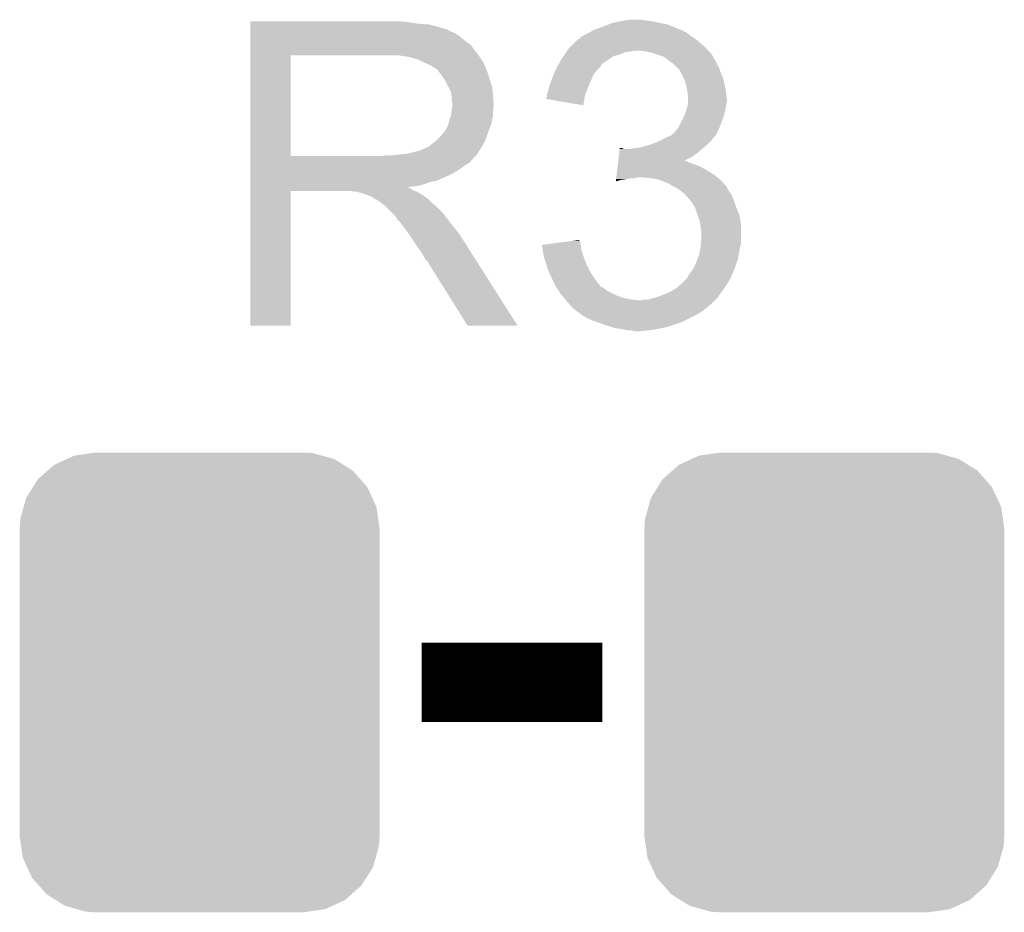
# Model space of a CAD drawing. Extents: x -1.3 to 24.2, y -3.9 to 53.4.
# Tile 16 of 23: x 10 to 13.2, y 13.9 to 16.8. Entities that reach past the tile are written whole.
import ezdxf

# ---------------------------------------------------------------- set-up
doc = ezdxf.new("R2010")
doc.units = 0
doc.layers.get('0').update_dxf_attribs({"linetype": 'CONTINUOUS'})
doc.layers.add('WIFI_BLE_CLICK_V102_GTO', color=14, linetype='CONTINUOUS')
doc.layers.add('WIFI_BLE_CLICK_V102_GTS', color=12, linetype='CONTINUOUS')

# ---------------------------------------------------------------- blocks, each defined once
blk = doc.blocks.new('CUSTOM_57')
for points in [[(-0.425122, 0.715892), (-0.402214, 0.726492), (0.431072, 0.715892), (0.392864, 0.726492)], [(-0.402214, 0.726492), (-0.346074, 0.73466), (0.392864, 0.726492), (0.36342, 0.73466)], [(-0.346074, 0.73466), (-0.33274, 0.7366), (0.36342, 0.73466), (0.33274, 0.7366)], [(-0.486794, 0.678626), (-0.465932, 0.697008), (0.490572, 0.678626), (0.461224, 0.697008)], [(-0.465932, 0.697008), (-0.425122, 0.715892), (0.461224, 0.697008), (0.431072, 0.715892)], [(-0.518606, 0.650592), (-0.486794, 0.678626), (0.515276, 0.650592), (0.490572, 0.678626)], [(-0.53404, 0.625952), (-0.518606, 0.650592), (0.536988, 0.625952), (0.515276, 0.650592)], [(-0.555872, 0.591092), (-0.53404, 0.625952), (0.55312, 0.591092), (0.536988, 0.625952)], [(-0.563878, 0.562234), (-0.555872, 0.591092), (0.566472, 0.562234), (0.55312, 0.591092)], [(-0.57464, 0.52344), (-0.563878, 0.562234), (0.572118, 0.52344), (0.566472, 0.562234)], [(-0.57658, 0.49276), (-0.57464, 0.52344), (0.57658, 0.49276), (0.572118, 0.52344)], [(-0.57658, -0.49276), (-0.57658, 0.49276), (0.57658, -0.49276), (0.57658, 0.49276)], [(-0.572116, -0.52344), (-0.57658, -0.49276), (0.57464, -0.52344), (0.57658, -0.49276)], [(-0.566472, -0.562234), (-0.572116, -0.52344), (0.563876, -0.562234), (0.57464, -0.52344)], [(-0.553118, -0.591092), (-0.566472, -0.562234), (0.555872, -0.591092), (0.563876, -0.562234)], [(-0.536988, -0.625952), (-0.553118, -0.591092), (0.534038, -0.625952), (0.555872, -0.591092)], [(-0.515274, -0.650592), (-0.536988, -0.625952), (0.518606, -0.650592), (0.534038, -0.625952)], [(-0.490572, -0.678626), (-0.515274, -0.650592), (0.486792, -0.678626), (0.518606, -0.650592)], [(-0.461222, -0.697008), (-0.490572, -0.678626), (0.465932, -0.697008), (0.486792, -0.678626)], [(-0.431072, -0.715892), (-0.461222, -0.697008), (0.42512, -0.715892), (0.465932, -0.697008)], [(-0.392862, -0.726492), (-0.431072, -0.715892), (0.402214, -0.726492), (0.42512, -0.715892)], [(-0.36342, -0.73466), (-0.392862, -0.726492), (0.346072, -0.73466), (0.402214, -0.726492)], [(-0.33274, -0.7366), (-0.36342, -0.73466), (0.33274, -0.7366), (0.346072, -0.73466)]]:
    blk.add_solid(points)

msp = doc.modelspace()

# ---------------------------------------------------------------- linework, layer by layer
at = {"layer": 'WIFI_BLE_CLICK_V102_GTO', "const_width": 0.254}
msp.add_lwpolyline([(11.31824, 14.6558), (11.89736, 14.6558)], dxfattribs=at)
at = {"layer": 'WIFI_BLE_CLICK_V102_GTO'}
for points in [[(10.76962, 16.77162), (10.769622, 16.77416), (11.27506, 16.77162), (11.24712, 16.77416)], [(10.76962, 16.76654), (10.76962, 16.77162), (11.305538, 16.76654), (11.27506, 16.77162)], [(10.76962, 16.764), (10.76962, 16.76654), (11.3411, 16.764), (11.305538, 16.76654)], [(10.76962, 16.75638), (10.76962, 16.764), (11.371578, 16.75638), (11.3411, 16.764)], [(10.76962, 16.7513), (10.76962, 16.75638), (11.386822, 16.7513), (11.371578, 16.75638)], [(11.86942, 16.74622), (11.89736, 16.75638), (12.150082, 16.74622), (12.124686, 16.75638)], [(11.89736, 16.75638), (11.917166, 16.763998), (12.124686, 16.75638), (12.105642, 16.763998)], [(11.917166, 16.763998), (11.930382, 16.76908), (12.105642, 16.763998), (12.08024, 16.76908)], [(11.930382, 16.76908), (11.95578, 16.77416), (12.08024, 16.76908), (12.057378, 16.77416)], [(11.95578, 16.77416), (11.96848, 16.7767), (12.057378, 16.77416), (12.03706, 16.7767)], [(11.96848, 16.7767), (11.988802, 16.77924), (12.03706, 16.7767), (12.021822, 16.77924)], [(10.76962, 16.74876), (10.76962, 16.7513), (11.399522, 16.74876), (11.386822, 16.7513)], [(10.76962, 16.748738), (10.76962, 16.74876), (11.40206, 16.748738), (11.399522, 16.74876)], [(10.76962, 16.746214), (10.76962, 16.748738), (11.402074, 16.746214), (11.40206, 16.748738)], [(10.76962, 16.74114), (10.76962, 16.746214), (11.41222, 16.74114), (11.402074, 16.746214)], [(10.76962, 16.736058), (10.76962, 16.74114), (11.424922, 16.736058), (11.41222, 16.74114)], [(10.76962, 16.7259), (10.76962, 16.736058), (11.44016, 16.7259), (11.424922, 16.736058)], [(10.76962, 16.7132), (10.76962, 16.7259), (11.4554, 16.7132), (11.44016, 16.7259)], [(11.8237, 16.718282), (11.82878, 16.72336), (12.194538, 16.718282), (12.18692, 16.72336)], [(11.82878, 16.72336), (11.836402, 16.72844), (12.18692, 16.72336), (12.1793, 16.72844)], [(11.836402, 16.72844), (11.856714, 16.738598), (12.1793, 16.72844), (12.166602, 16.738598)], [(11.856714, 16.738598), (11.856718, 16.7386), (12.166602, 16.738598), (12.166598, 16.7386)], [(11.856718, 16.7386), (11.860952, 16.74114), (12.166598, 16.7386), (12.158984, 16.74114)], [(11.860952, 16.74114), (11.865178, 16.743676), (12.158984, 16.74114), (12.15644, 16.743676)], [(11.865178, 16.743676), (11.86942, 16.74622), (12.15644, 16.743676), (12.150082, 16.74622)], [(10.769618, 16.67764), (10.76962, 16.697958), (11.49096, 16.67764), (11.475722, 16.697958)], [(10.76962, 16.697958), (10.76962, 16.7132), (11.475722, 16.697958), (11.4554, 16.7132)], [(11.788142, 16.685262), (11.793222, 16.690342), (12.23264, 16.685262), (12.22756, 16.690342)], [(11.793222, 16.690342), (11.80846, 16.70558), (12.22756, 16.690342), (12.20978, 16.70558)], [(11.80846, 16.70558), (11.818624, 16.715742), (12.20978, 16.70558), (12.197586, 16.715742)], [(11.818624, 16.715742), (11.823696, 16.71828), (12.197586, 16.715742), (12.19454, 16.71828)], [(11.823696, 16.71828), (11.8237, 16.718282), (12.19454, 16.71828), (12.194538, 16.718282)], [(10.769612, 16.342382), (10.769618, 16.66492), (10.89914, 16.342382), (10.899142, 16.66492)], [(10.769618, 16.66494), (10.769618, 16.67764), (11.500838, 16.66494), (11.49096, 16.67764)], [(10.769618, 16.66492), (10.769618, 16.66494), (10.899142, 16.66492), (11.20648, 16.66494)], [(11.277602, 16.65986), (11.244582, 16.66494), (11.504788, 16.65986), (11.500838, 16.66494)], [(11.296242, 16.654776), (11.277602, 16.65986), (11.50874, 16.654776), (11.504788, 16.65986)], [(11.767818, 16.65478), (11.772896, 16.662398), (11.92225, 16.65478), (11.932916, 16.662398)], [(11.772896, 16.662398), (11.776284, 16.66748), (11.932916, 16.662398), (11.953238, 16.66748)], [(11.776284, 16.66748), (11.781364, 16.675098), (11.953238, 16.66748), (11.971018, 16.675098)], [(11.781364, 16.675098), (11.783058, 16.67764), (11.971018, 16.675098), (11.9888, 16.67764)], [(11.783058, 16.67764), (11.784752, 16.68018), (11.9888, 16.67764), (12.001498, 16.68018)], [(11.784752, 16.68018), (11.788142, 16.685262), (12.237722, 16.68018), (12.23264, 16.685262)], [(12.037058, 16.67764), (12.011662, 16.68018), (12.240262, 16.67764), (12.237722, 16.68018)], [(12.059918, 16.67256), (12.037058, 16.67764), (12.245342, 16.67256), (12.240262, 16.67764)], [(12.059924, 16.672558), (12.059918, 16.67256), (12.245342, 16.672558), (12.245342, 16.67256)], [(12.08024, 16.66494), (12.059924, 16.672558), (12.249576, 16.66494), (12.245342, 16.672558)], [(12.095478, 16.65986), (12.08024, 16.66494), (12.252398, 16.65986), (12.249576, 16.66494)], [(12.10818, 16.6497), (12.095478, 16.65986), (12.258042, 16.6497), (12.252398, 16.65986)], [(11.30554, 16.65224), (11.296242, 16.654776), (11.508744, 16.65224), (11.50874, 16.654776)], [(11.305552, 16.652234), (11.30554, 16.65224), (11.508744, 16.652234), (11.508744, 16.65224)], [(11.32586, 16.64208), (11.305552, 16.652234), (11.51636, 16.64208), (11.508744, 16.652234)], [(11.34364, 16.63446), (11.32586, 16.64208), (11.519408, 16.63446), (11.51636, 16.64208)], [(11.35211, 16.62938), (11.34364, 16.63446), (11.52144, 16.62938), (11.519408, 16.63446)], [(11.35634, 16.626842), (11.35211, 16.62938), (11.522528, 16.626842), (11.52144, 16.62938)], [(11.363964, 16.62176), (11.35634, 16.626842), (11.524706, 16.62176), (11.522528, 16.626842)], [(11.75004, 16.624302), (11.751518, 16.626838), (11.887202, 16.624302), (11.889738, 16.626838)], [(11.751518, 16.626838), (11.75596, 16.634454), (11.889738, 16.626838), (11.894816, 16.634454)], [(11.75596, 16.634454), (11.757438, 16.636988), (11.894816, 16.634454), (11.89482, 16.636988)], [(11.757438, 16.636988), (11.764854, 16.6497), (11.89482, 16.636988), (11.91514, 16.6497)], [(11.764854, 16.6497), (11.767818, 16.65478), (11.91514, 16.6497), (11.92225, 16.65478)], [(12.111572, 16.647156), (12.10818, 16.6497), (12.26058, 16.647156), (12.258042, 16.6497)], [(12.11834, 16.64208), (12.111572, 16.647156), (12.262274, 16.64208), (12.26058, 16.647156)], [(12.122154, 16.639538), (12.11834, 16.64208), (12.26312, 16.639538), (12.262274, 16.64208)], [(12.12596, 16.637), (12.122154, 16.639538), (12.264644, 16.637), (12.26312, 16.639538)], [(12.13612, 16.62684), (12.12596, 16.637), (12.27074, 16.62684), (12.264644, 16.637)], [(12.143738, 16.61922), (12.13612, 16.62684), (12.273282, 16.61922), (12.27074, 16.62684)], [(11.366504, 16.621752), (11.363964, 16.62176), (11.52471, 16.621752), (11.524706, 16.62176)], [(11.37412, 16.6116), (11.366504, 16.621752), (11.52906, 16.6116), (11.52471, 16.621752)], [(11.38174, 16.60144), (11.37412, 16.6116), (11.532448, 16.60144), (11.52906, 16.6116)], [(11.390812, 16.58874), (11.38174, 16.60144), (11.53668, 16.58874), (11.532448, 16.60144)], [(11.73457, 16.5862), (11.73734, 16.593818), (11.8618, 16.5862), (11.865064, 16.593818)], [(11.73734, 16.593818), (11.741572, 16.603978), (11.865064, 16.593818), (11.86942, 16.603978)], [(11.741572, 16.603978), (11.746862, 16.616678), (11.86942, 16.603978), (11.879578, 16.616678)], [(11.746862, 16.616678), (11.75004, 16.624302), (11.879578, 16.616678), (11.887202, 16.624302)], [(12.148094, 16.611602), (12.143738, 16.61922), (12.27582, 16.611602), (12.273282, 16.61922)], [(12.1539, 16.601442), (12.148094, 16.611602), (12.280174, 16.601442), (12.27582, 16.611602)], [(12.157168, 16.593818), (12.1539, 16.601442), (12.28344, 16.593818), (12.280174, 16.601442)], [(12.16152, 16.583662), (12.157168, 16.593818), (12.28598, 16.583662), (12.28344, 16.593818)], [(11.39444, 16.583658), (11.390812, 16.58874), (11.538206, 16.583658), (11.53668, 16.58874)], [(11.4046, 16.563338), (11.39444, 16.583658), (11.5443, 16.563338), (11.538206, 16.583658)], [(11.41222, 16.548096), (11.4046, 16.563338), (11.545826, 16.548096), (11.5443, 16.563338)], [(11.722098, 16.54556), (11.726546, 16.56334), (11.845174, 16.54556), (11.85164, 16.56334)], [(11.726546, 16.56334), (11.727182, 16.56588), (11.85164, 16.56334), (11.852768, 16.56588)], [(11.727182, 16.56588), (11.73457, 16.5862), (11.852768, 16.56588), (11.8618, 16.5862)], [(12.164424, 16.5735), (12.16152, 16.583662), (12.28852, 16.5735), (12.28598, 16.583662)], [(12.1666, 16.565882), (12.164424, 16.5735), (12.290044, 16.565882), (12.28852, 16.5735)], [(12.16914, 16.55064), (12.1666, 16.565882), (12.293092, 16.55064), (12.290044, 16.565882)], [(11.413672, 16.53794), (11.41222, 16.548096), (11.54684, 16.53794), (11.545826, 16.548096)], [(11.41476, 16.530318), (11.413672, 16.53794), (11.547476, 16.530318), (11.54684, 16.53794)], [(11.717022, 16.527784), (11.71956, 16.532864), (11.840204, 16.527784), (11.841054, 16.532864)], [(11.71956, 16.535398), (11.719562, 16.537942), (11.84148, 16.535398), (11.842404, 16.537942)], [(11.71956, 16.532864), (11.71956, 16.535398), (11.841054, 16.532864), (11.84148, 16.535398)], [(11.719562, 16.537942), (11.722098, 16.54556), (11.842404, 16.537942), (11.845174, 16.54556)], [(12.16965, 16.5481), (12.16914, 16.55064), (12.2936, 16.5481), (12.293092, 16.55064)], [(12.17168, 16.537942), (12.16965, 16.5481), (12.29473, 16.537942), (12.2936, 16.5481)], [(12.17168, 16.525238), (12.17168, 16.537942), (12.29614, 16.525238), (12.29473, 16.537942)], [(11.414762, 16.517618), (11.41476, 16.530318), (11.548534, 16.517618), (11.547476, 16.530318)], [(11.4173, 16.509996), (11.414762, 16.517618), (11.54917, 16.509996), (11.548534, 16.517618)], [(11.415846, 16.497298), (11.4173, 16.50746), (11.549378, 16.497298), (11.549378, 16.50746)], [(11.4173, 16.507462), (11.4173, 16.509996), (11.54938, 16.507462), (11.54917, 16.509996)], [(11.4173, 16.50746), (11.4173, 16.507462), (11.549378, 16.50746), (11.54938, 16.507462)], [(11.71702, 16.525258), (11.717022, 16.527784), (11.839782, 16.525258), (11.840204, 16.527784)], [(11.836378, 16.504924), (11.71702, 16.525258), (11.836378, 16.504924), (11.839782, 16.525258)], [(12.16914, 16.4973), (12.169986, 16.50238), (12.292752, 16.4973), (12.2936, 16.50238)], [(12.169986, 16.50238), (12.171678, 16.512538), (12.2936, 16.50238), (12.29614, 16.512538)], [(12.171678, 16.512538), (12.17168, 16.512542), (12.29614, 16.512538), (12.29614, 16.512542)], [(12.17168, 16.512542), (12.17168, 16.525238), (12.29614, 16.512542), (12.29614, 16.525238)], [(11.40714, 16.459198), (11.412218, 16.471898), (11.544298, 16.459198), (11.54684, 16.471898)], [(11.412218, 16.471898), (11.414758, 16.489676), (11.54684, 16.471898), (11.54684, 16.489676)], [(11.414758, 16.489676), (11.415846, 16.497298), (11.54684, 16.489676), (11.549378, 16.497298)], [(12.141202, 16.433802), (12.158978, 16.46936), (12.272644, 16.433802), (12.28598, 16.46936)], [(12.158978, 16.46936), (12.16152, 16.474442), (12.28598, 16.46936), (12.287432, 16.474442)], [(12.16152, 16.474442), (12.165752, 16.487138), (12.287432, 16.474442), (12.29106, 16.487138)], [(12.165752, 16.487138), (12.16914, 16.4973), (12.29106, 16.487138), (12.292752, 16.4973)], [(11.399518, 16.433798), (11.404598, 16.446498), (11.537138, 16.433798), (11.541756, 16.446498)], [(11.404598, 16.4465), (11.40714, 16.459198), (11.541758, 16.4465), (11.544298, 16.459198)], [(11.404598, 16.446498), (11.404598, 16.4465), (11.541756, 16.446498), (11.541758, 16.4465)], [(11.366498, 16.393158), (11.3792, 16.40586), (11.522362, 16.393158), (11.52698, 16.40586)], [(11.3792, 16.40586), (11.389358, 16.418558), (11.52698, 16.40586), (11.531598, 16.418558)], [(11.389358, 16.418558), (11.391898, 16.4211), (11.531598, 16.418558), (11.532522, 16.4211)], [(11.391898, 16.4211), (11.39444, 16.426178), (11.532522, 16.4211), (11.534368, 16.426178)], [(11.39444, 16.426178), (11.399518, 16.433798), (11.534368, 16.426178), (11.537138, 16.433798)], [(12.100558, 16.400778), (12.110724, 16.40586), (12.25296, 16.400778), (12.258038, 16.40586)], [(12.110724, 16.40586), (12.113266, 16.405864), (12.258038, 16.40586), (12.258042, 16.405864)], [(12.113266, 16.405864), (12.117068, 16.4084), (12.258042, 16.405864), (12.260578, 16.4084)], [(12.117068, 16.4084), (12.120882, 16.410942), (12.260578, 16.4084), (12.261848, 16.410942)], [(12.120882, 16.410942), (12.131042, 16.421102), (12.261848, 16.410942), (12.26693, 16.421102)], [(12.131042, 16.421102), (12.137136, 16.42872), (12.26693, 16.421102), (12.27074, 16.42872)], [(12.137136, 16.42872), (12.141202, 16.433802), (12.27074, 16.42872), (12.272644, 16.433802)], [(11.330938, 16.36776), (11.341098, 16.372838), (11.508106, 16.36776), (11.511068, 16.372838)], [(11.341098, 16.372838), (11.363322, 16.390618), (11.511068, 16.372838), (11.52144, 16.390618)], [(11.363322, 16.390618), (11.366498, 16.393158), (11.52144, 16.390618), (11.522362, 16.393158)], [(12.01928, 16.3703), (12.039598, 16.37538), (12.222988, 16.3703), (12.229084, 16.37538)], [(12.039598, 16.37538), (12.054838, 16.38046), (12.229084, 16.37538), (12.23518, 16.38046)], [(12.054838, 16.38046), (12.062458, 16.383), (12.23518, 16.38046), (12.237718, 16.383)], [(12.062458, 16.383), (12.079604, 16.39062), (12.237718, 16.383), (12.245338, 16.39062)], [(12.079604, 16.39062), (12.08532, 16.39316), (12.245338, 16.39062), (12.247242, 16.39316)], [(12.08532, 16.39316), (12.100558, 16.400778), (12.247242, 16.39316), (12.25296, 16.400778)], [(10.769612, 16.34236), (10.769612, 16.342382), (11.188698, 16.34236), (10.89914, 16.342382)], [(10.769612, 16.332194), (10.769612, 16.34236), (11.4808, 16.332194), (11.49096, 16.34236)], [(11.188698, 16.34236), (11.206464, 16.344898), (11.49096, 16.34236), (11.493498, 16.344898)], [(11.206464, 16.344898), (11.20648, 16.3449), (11.493498, 16.344898), (11.493498, 16.3449)], [(11.226798, 16.3449), (11.272518, 16.34998), (11.493498, 16.3449), (11.496886, 16.34998)], [(11.272518, 16.34998), (11.313158, 16.36014), (11.496886, 16.34998), (11.503662, 16.36014)], [(11.315696, 16.36014), (11.323316, 16.365218), (11.503662, 16.36014), (11.506624, 16.365218)], [(11.323316, 16.365218), (11.330938, 16.36776), (11.506624, 16.365218), (11.508106, 16.36776)], [(11.949928, 16.33982), (11.951442, 16.35252), (12.184378, 16.33982), (12.202162, 16.35252)], [(11.951442, 16.35252), (11.952956, 16.36522), (12.202162, 16.35252), (12.216976, 16.36522)], [(11.952956, 16.36522), (11.953258, 16.367758), (11.965944, 16.36522), (11.960864, 16.367758)], [(11.953258, 16.367758), (11.95326, 16.36776), (11.960864, 16.367758), (11.95326, 16.36776)], [(11.98372, 16.36522), (12.0015, 16.36776), (12.216976, 16.36522), (12.21994, 16.36776)], [(12.0015, 16.36776), (12.01928, 16.3703), (12.21994, 16.36776), (12.222988, 16.3703)], [(10.76961, 16.32966), (10.769612, 16.332194), (11.480778, 16.32966), (11.4808, 16.332194)], [(10.76961, 16.329646), (10.76961, 16.32966), (11.478254, 16.329646), (11.480778, 16.32966)], [(10.76961, 16.32458), (10.76961, 16.329646), (11.475716, 16.32458), (11.478254, 16.329646)], [(10.76961, 16.30934), (10.76961, 16.32458), (11.45286, 16.30934), (11.475716, 16.32458)], [(11.946294, 16.30934), (11.947202, 16.31696), (12.209782, 16.30934), (12.18946, 16.31696)], [(11.947202, 16.31696), (11.947808, 16.32204), (12.18946, 16.31696), (12.174222, 16.32204)], [(11.947808, 16.32204), (11.948414, 16.327118), (12.174222, 16.32204), (12.164064, 16.327118)], [(11.948414, 16.32712), (11.949928, 16.33982), (12.159072, 16.32712), (12.184378, 16.33982)], [(11.948414, 16.327118), (11.948414, 16.32712), (12.164064, 16.327118), (12.159072, 16.32712)], [(10.76961, 16.301718), (10.76961, 16.30934), (11.442698, 16.301718), (11.45286, 16.30934)], [(10.76961, 16.28648), (10.76961, 16.301718), (11.4173, 16.28648), (11.442698, 16.301718)], [(10.76961, 16.27886), (10.76961, 16.28648), (11.40206, 16.27886), (11.4173, 16.28648)], [(10.76961, 16.26362), (10.76961, 16.27886), (11.366498, 16.26362), (11.40206, 16.27886)], [(11.942054, 16.27378), (11.943264, 16.28394), (12.266024, 16.27378), (12.25296, 16.28394)], [(11.943264, 16.28394), (11.94478, 16.29664), (12.25296, 16.28394), (12.23264, 16.29664)], [(11.94478, 16.29664), (11.946294, 16.30934), (12.23264, 16.29664), (12.209782, 16.30934)], [(10.76961, 16.258538), (10.76961, 16.26362), (11.343638, 16.258538), (11.366498, 16.26362)], [(10.76961, 16.25092), (10.76961, 16.258538), (11.323318, 16.25092), (11.343638, 16.258538)], [(10.76961, 16.24584), (10.76961, 16.25092), (11.300458, 16.24584), (11.323318, 16.25092)], [(11.940544, 16.261112), (11.941144, 16.26616), (11.940544, 16.261112), (11.958318, 16.26616)], [(11.941144, 16.26616), (11.941448, 16.2687), (11.958318, 16.26616), (11.9761, 16.2687)], [(11.941448, 16.2687), (11.94175, 16.27124), (11.9761, 16.2687), (11.988798, 16.27124)], [(11.94175, 16.27124), (11.942054, 16.27378), (12.001498, 16.27124), (12.011658, 16.27378)], [(12.05484, 16.27124), (12.024362, 16.27378), (12.26929, 16.27124), (12.266024, 16.27378)], [(12.080238, 16.26616), (12.05484, 16.27124), (12.27582, 16.26616), (12.26929, 16.27124)], [(12.10564, 16.256), (12.080238, 16.26616), (12.28485, 16.256), (12.27582, 16.26616)], [(12.123422, 16.24584), (12.10564, 16.256), (12.293878, 16.24584), (12.28485, 16.256)], [(10.7696, 15.798822), (10.769608, 16.230578), (10.899118, 15.798822), (10.89914, 16.230578)], [(10.769608, 16.240758), (10.76961, 16.243266), (11.277604, 16.240758), (11.275092, 16.243266)], [(10.769608, 16.238218), (10.769608, 16.240758), (11.282682, 16.238218), (11.277604, 16.240758)], [(10.769608, 16.23314), (10.769608, 16.238218), (11.2903, 16.23314), (11.282682, 16.238218)], [(10.769608, 16.2306), (10.769608, 16.23314), (11.296652, 16.2306), (11.2903, 16.23314)], [(10.769608, 16.230578), (10.769608, 16.2306), (10.89914, 16.230578), (11.092178, 16.2306)], [(10.76961, 16.243266), (10.76961, 16.24584), (11.275092, 16.243266), (11.300458, 16.24584)], [(11.102338, 16.22806), (11.092178, 16.2306), (11.303002, 16.22806), (11.296652, 16.2306)], [(11.117574, 16.225526), (11.115034, 16.22806), (11.307226, 16.225526), (11.303002, 16.22806)], [(11.120116, 16.22552), (11.117574, 16.225526), (11.307236, 16.22552), (11.307226, 16.225526)], [(11.150598, 16.21536), (11.120116, 16.22552), (11.324168, 16.21536), (11.307236, 16.22552)], [(11.155678, 16.21282), (11.150598, 16.21536), (11.3284, 16.21282), (11.324168, 16.21536)], [(12.128514, 16.243294), (12.123422, 16.24584), (12.29614, 16.243294), (12.293878, 16.24584)], [(12.133594, 16.240754), (12.128514, 16.243294), (12.296144, 16.240754), (12.29614, 16.243294)], [(12.138658, 16.238222), (12.133594, 16.240754), (12.297832, 16.238222), (12.296144, 16.240754)], [(12.15136, 16.22806), (12.138658, 16.238222), (12.304608, 16.22806), (12.297832, 16.238222)], [(12.15898, 16.22298), (12.15136, 16.22806), (12.307994, 16.22298), (12.304608, 16.22806)], [(12.161522, 16.22044), (12.15898, 16.22298), (12.309688, 16.22044), (12.307994, 16.22298)], [(12.163746, 16.2179), (12.161522, 16.22044), (12.31138, 16.2179), (12.309688, 16.22044)], [(12.1793, 16.200122), (12.163746, 16.2179), (12.319, 16.200122), (12.31138, 16.2179)], [(11.160758, 16.21028), (11.155678, 16.21282), (11.331576, 16.21028), (11.3284, 16.21282)], [(11.168378, 16.205202), (11.160758, 16.21028), (11.337924, 16.205202), (11.331576, 16.21028)], [(11.173456, 16.202662), (11.168378, 16.205202), (11.341098, 16.202662), (11.337924, 16.205202)], [(11.175994, 16.20266), (11.173456, 16.202662), (11.3411, 16.20266), (11.341098, 16.202662)], [(11.17854, 16.200122), (11.175994, 16.20266), (11.343638, 16.200122), (11.3411, 16.20266)], [(11.1887, 16.1925), (11.17854, 16.200122), (11.35126, 16.1925), (11.343638, 16.200122)], [(11.191876, 16.18996), (11.1887, 16.1925), (11.3538, 16.18996), (11.35126, 16.1925)], [(11.198228, 16.184878), (11.191876, 16.18996), (11.361422, 16.184878), (11.3538, 16.18996)], [(11.201398, 16.182342), (11.198228, 16.184878), (11.363958, 16.182342), (11.361422, 16.184878)], [(12.179302, 16.20012), (12.1793, 16.200122), (12.319, 16.20012), (12.319, 16.200122)], [(12.194538, 16.177264), (12.179302, 16.20012), (12.32662, 16.177264), (12.319, 16.20012)], [(11.224262, 16.159478), (11.201398, 16.182342), (11.38682, 16.159478), (11.363958, 16.182342)], [(11.231878, 16.15186), (11.224262, 16.159478), (11.392536, 16.15186), (11.38682, 16.159478)], [(12.19454, 16.17726), (12.194538, 16.177264), (12.32662, 16.17726), (12.32662, 16.177264)], [(12.203008, 16.151858), (12.19454, 16.17726), (12.33678, 16.151858), (12.32662, 16.17726)], [(11.239498, 16.1417), (11.231878, 16.15186), (11.400156, 16.1417), (11.392536, 16.15186)], [(11.24077, 16.13916), (11.239498, 16.1417), (11.40206, 16.13916), (11.400156, 16.1417)], [(11.242034, 16.136634), (11.24077, 16.13916), (11.404026, 16.136634), (11.40206, 16.13916)], [(11.24457, 16.13662), (11.242034, 16.136634), (11.404036, 16.13662), (11.404026, 16.136634)], [(11.259816, 16.1163), (11.24457, 16.13662), (11.41984, 16.1163), (11.404036, 16.13662)], [(12.209778, 16.131542), (12.203008, 16.151858), (12.340166, 16.131542), (12.33678, 16.151858)], [(12.211232, 16.121378), (12.209778, 16.131542), (12.34186, 16.121378), (12.340166, 16.131542)], [(12.21232, 16.11376), (12.211232, 16.121378), (12.34186, 16.11376), (12.34186, 16.121378)], [(11.27506, 16.09598), (11.259816, 16.1163), (11.436096, 16.09598), (11.41984, 16.1163)], [(11.278448, 16.090898), (11.27506, 16.09598), (11.44016, 16.090898), (11.436096, 16.09598)], [(11.297074, 16.06296), (11.278448, 16.090898), (11.45794, 16.06296), (11.44016, 16.090898)], [(12.21486, 16.098522), (12.21232, 16.11376), (12.34186, 16.098522), (12.34186, 16.11376)], [(12.21486, 16.083278), (12.21486, 16.098522), (12.34186, 16.083278), (12.34186, 16.098522)], [(11.30554, 16.05026), (11.297074, 16.06296), (11.465998, 16.05026), (11.45794, 16.06296)], [(11.70434, 16.05788), (11.744172, 16.062958), (11.827934, 16.05788), (11.826242, 16.062958)], [(11.704622, 16.055336), (11.70434, 16.05788), (11.82878, 16.055336), (11.827934, 16.05788)], [(11.744172, 16.062958), (11.78399, 16.068034), (11.826242, 16.062958), (11.82624, 16.068034)], [(11.78399, 16.068034), (11.803916, 16.070574), (11.82624, 16.068034), (11.823706, 16.070574)], [(11.803916, 16.070574), (11.8237, 16.073096), (11.823706, 16.070574), (11.8237, 16.073096)], [(12.21232, 16.052798), (12.213378, 16.065498), (12.339318, 16.052798), (12.34186, 16.065498)], [(12.213378, 16.065498), (12.21486, 16.083278), (12.34186, 16.065498), (12.34186, 16.083278)], [(11.31824, 16.032482), (11.30554, 16.05026), (11.477278, 16.032482), (11.465998, 16.05026)], [(11.3284, 16.014698), (11.31824, 16.032482), (11.488562, 16.014698), (11.477278, 16.032482)], [(11.705462, 16.047718), (11.704622, 16.055336), (11.82878, 16.047718), (11.82878, 16.055336)], [(11.70658, 16.037562), (11.705462, 16.047718), (11.83132, 16.037562), (11.82878, 16.047718)], [(11.70686, 16.035022), (11.70658, 16.037562), (11.832168, 16.035022), (11.83132, 16.037562)], [(11.711376, 16.0147), (11.70686, 16.035022), (11.83894, 16.0147), (11.832168, 16.035022)], [(12.20724, 16.024862), (12.2077, 16.0274), (12.333816, 16.024862), (12.33424, 16.0274)], [(12.2077, 16.0274), (12.21232, 16.052798), (12.33424, 16.0274), (12.339318, 16.052798)], [(11.330938, 16.009626), (11.3284, 16.014698), (11.49178, 16.009626), (11.488562, 16.014698)], [(11.336014, 16.007082), (11.330938, 16.009626), (11.493394, 16.007082), (11.49178, 16.009626)], [(11.338562, 16.002), (11.336014, 16.007082), (11.496618, 16.002), (11.493394, 16.007082)], [(11.465558, 15.79881), (11.338562, 16.002), (11.625534, 15.79881), (11.496618, 16.002)], [(11.71194, 16.012162), (11.711376, 16.0147), (11.839956, 16.012162), (11.83894, 16.0147)], [(11.719562, 15.989298), (11.71194, 16.012162), (11.8491, 15.989298), (11.839956, 16.012162)], [(12.18692, 15.979142), (12.19708, 15.99946), (12.319906, 15.979142), (12.327162, 15.99946)], [(12.19708, 15.99946), (12.202158, 16.01216), (12.327162, 15.99946), (12.331698, 16.01216)], [(12.202158, 16.01216), (12.20724, 16.024862), (12.331698, 16.01216), (12.333816, 16.024862)], [(11.72464, 15.974062), (11.719562, 15.989298), (11.857566, 15.974062), (11.8491, 15.989298)], [(11.728158, 15.96644), (11.72464, 15.974062), (11.8618, 15.96644), (11.857566, 15.974062)], [(11.738708, 15.94358), (11.728158, 15.96644), (11.87704, 15.94358), (11.8618, 15.96644)], [(12.174218, 15.96136), (12.185104, 15.976602), (12.312468, 15.96136), (12.319, 15.976602)], [(12.185104, 15.976602), (12.18692, 15.979142), (12.319, 15.976602), (12.319906, 15.979142)], [(11.73988, 15.94104), (11.738708, 15.94358), (11.878948, 15.94104), (11.87704, 15.94358)], [(11.7475, 15.925802), (11.73988, 15.94104), (11.890384, 15.925802), (11.878948, 15.94104)], [(12.139294, 15.923262), (12.15644, 15.9385), (12.29106, 15.923262), (12.300582, 15.9385)], [(12.15644, 15.9385), (12.161522, 15.943582), (12.300582, 15.9385), (12.30376, 15.943582)], [(12.161522, 15.943582), (12.166602, 15.948662), (12.30376, 15.943582), (12.3063, 15.948662)], [(12.166602, 15.948662), (12.172694, 15.95882), (12.3063, 15.948662), (12.31138, 15.95882)], [(12.172694, 15.95882), (12.174218, 15.96136), (12.31138, 15.95882), (12.312468, 15.96136)], [(11.749196, 15.92326), (11.7475, 15.925802), (11.89229, 15.92326), (11.890384, 15.925802)], [(11.749198, 15.923256), (11.749196, 15.92326), (11.894826, 15.923256), (11.89229, 15.92326)], [(11.752582, 15.91818), (11.749198, 15.923256), (11.90244, 15.91818), (11.894826, 15.923256)], [(11.757662, 15.91056), (11.752582, 15.91818), (11.912602, 15.91056), (11.90244, 15.91818)], [(11.765278, 15.897862), (11.757662, 15.91056), (11.937998, 15.897862), (11.912602, 15.91056)], [(12.08532, 15.89532), (12.110722, 15.90548), (12.271102, 15.89532), (12.278358, 15.90548)], [(12.110722, 15.90548), (12.13358, 15.918182), (12.278358, 15.90548), (12.28743, 15.918182)], [(12.13358, 15.918182), (12.139294, 15.923262), (12.28743, 15.918182), (12.29106, 15.923262)], [(11.76782, 15.89532), (11.765278, 15.897862), (11.943082, 15.89532), (11.937998, 15.897862)], [(11.772898, 15.89024), (11.76782, 15.89532), (11.958322, 15.89024), (11.943082, 15.89532)], [(11.774804, 15.8877), (11.772898, 15.89024), (11.965942, 15.8877), (11.958322, 15.89024)], [(11.778616, 15.88262), (11.774804, 15.8877), (11.988802, 15.88262), (11.965942, 15.8877)], [(11.78052, 15.880082), (11.778616, 15.88262), (12.01418, 15.880082), (11.988802, 15.88262)], [(11.780522, 15.88008), (11.78052, 15.880082), (12.014198, 15.88008), (12.01418, 15.880082)], [(11.788138, 15.87246), (11.780522, 15.88008), (12.25042, 15.87246), (12.25804, 15.88008)], [(11.790678, 15.867384), (11.788138, 15.87246), (12.245344, 15.867384), (12.25042, 15.87246)], [(12.014198, 15.88008), (12.021822, 15.880082), (12.25804, 15.88008), (12.258042, 15.880082)], [(12.021822, 15.880082), (12.029444, 15.88262), (12.258042, 15.880082), (12.26058, 15.88262)], [(12.044684, 15.88262), (12.062452, 15.887698), (12.26058, 15.88262), (12.265658, 15.887698)], [(12.062452, 15.887698), (12.06246, 15.8877), (12.265658, 15.887698), (12.265658, 15.8877)], [(12.06246, 15.8877), (12.08532, 15.89532), (12.265658, 15.8877), (12.271102, 15.89532)], [(11.790682, 15.86738), (11.790678, 15.867384), (12.24534, 15.86738), (12.245344, 15.867384)], [(11.795764, 15.862298), (11.790682, 15.86738), (12.237718, 15.862298), (12.24534, 15.86738)], [(11.800842, 15.85722), (11.795764, 15.862298), (12.232638, 15.85722), (12.237718, 15.862298)], [(11.800842, 15.857218), (11.800842, 15.85722), (12.232634, 15.857218), (12.232638, 15.85722)], [(11.81608, 15.84452), (11.800842, 15.857218), (12.215706, 15.84452), (12.232634, 15.857218)], [(11.81964, 15.841978), (11.81608, 15.84452), (12.212318, 15.841978), (12.215706, 15.84452)], [(11.830304, 15.83436), (11.81964, 15.841978), (12.19962, 15.83436), (12.212318, 15.841978)], [(11.833858, 15.83182), (11.830304, 15.83436), (12.19454, 15.83182), (12.19962, 15.83436)], [(11.851638, 15.82166), (11.833858, 15.83182), (12.17422, 15.82166), (12.19454, 15.83182)], [(11.869422, 15.81404), (11.851638, 15.82166), (12.15898, 15.81404), (12.17422, 15.82166)], [(11.883652, 15.808958), (11.869422, 15.81404), (12.148818, 15.808958), (12.15898, 15.81404)], [(11.89787, 15.80388), (11.883652, 15.808958), (12.13104, 15.80388), (12.148818, 15.808958)], [(10.899118, 15.7988), (10.7696, 15.798822), (10.899118, 15.7988), (10.899118, 15.798822)], [(11.62554, 15.7988), (11.625534, 15.79881), (11.62554, 15.7988), (11.465558, 15.79881)], [(11.90498, 15.80134), (11.89787, 15.80388), (12.124266, 15.80134), (12.13104, 15.80388)], [(11.92149, 15.79626), (11.90498, 15.80134), (12.110718, 15.79626), (12.124266, 15.80134)], [(11.937998, 15.79118), (11.92149, 15.79626), (12.08786, 15.79118), (12.110718, 15.79626)], [(11.96848, 15.7861), (11.937998, 15.79118), (12.06246, 15.7861), (12.08786, 15.79118)], [(11.981178, 15.78356), (11.96848, 15.7861), (12.0396, 15.78356), (12.06246, 15.7861)], [(12.001498, 15.78102), (11.991338, 15.78356), (12.014202, 15.78102), (12.0396, 15.78356)]]:
    msp.add_solid(points, dxfattribs=at)

# ---------------------------------------------------------------- block references
at = {"layer": 'WIFI_BLE_CLICK_V102_GTS'}
for p in [(10.60704, 14.6558), (12.60856, 14.6558)]:
    msp.add_blockref('CUSTOM_57', p, dxfattribs=at)

doc.saveas('drawing.dxf')
